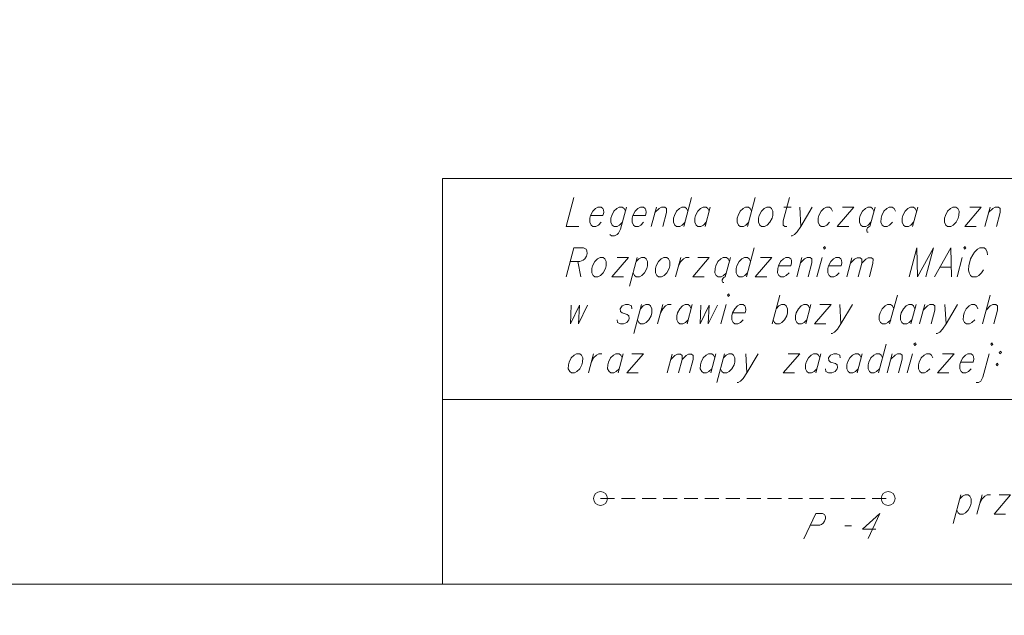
# Model space of a CAD drawing. Header units: metres. Extents: x 5554594 to 5556205, y 5636132 to 5636668.
# Tile 40 of 168: x 5555354 to 5555389, y 5636190 to 5636212. Entities that reach past the tile are written whole.
import ezdxf

# ---------------------------------------------------------------- set-up
doc = ezdxf.new("R2010")
doc.units = ezdxf.units.M
doc.header["$MEASUREMENT"] = 0
doc.header["$XCLIPFRAME"] = 0
doc.linetypes.add('L_0_04', pattern=[1.5, 1, -0.5])
for name, color, linetype, lineweight in [('#przekroje', 7, 'L_0_04', 18), ('#RAMKA', 7, 'Continuous', 18), ('#RASTER', 7, 'Continuous', 18)]:
    doc.layers.add(name, color=color, linetype=linetype, lineweight=lineweight)
picture_1 = doc.add_image_def('image1.tif', size_in_pixel=(18897, 11811))

# ---------------------------------------------------------------- blocks, each defined once
blk = doc.blocks.new('*U1358')
at = {"layer": '#RAMKA', "color": 7, "linetype": 'ByBlock', "lineweight": 18, "flags": 128}
for points in [[(5555375.878, 5636204.922), (5555375.667, 5636204.132), (5555375.59, 5636203.986), (5555375.54, 5636203.937), (5555375.452, 5636203.888), (5555375.34, 5636203.888), (5555375.278, 5636203.937)], [(5555375.839, 5636204.775), (5555375.79, 5636204.873), (5555375.729, 5636204.922), (5555375.617, 5636204.922), (5555375.529, 5636204.873), (5555375.428, 5636204.775), (5555375.35, 5636204.621), (5555375.323, 5636204.523), (5555375.322, 5636204.377), (5555375.37, 5636204.279), (5555375.432, 5636204.23), (5555375.543, 5636204.23), (5555375.631, 5636204.279), (5555375.732, 5636204.377)]]:
    blk.add_lwpolyline(points, dxfattribs=at)
blk = doc.blocks.new('*U1359')
at = {"layer": '#RAMKA', "color": 7, "linetype": 'ByBlock', "lineweight": 18}
blk.add_line((5555376.953, 5636204.922), (5555376.768, 5636204.23), dxfattribs=at)
at = {"layer": '#RAMKA', "color": 7, "linetype": 'ByBlock', "lineweight": 18, "flags": 128}
blk.add_lwpolyline([(5555376.901, 5636204.727), (5555377.052, 5636204.873), (5555377.14, 5636204.922), (5555377.252, 5636204.922), (5555377.313, 5636204.873), (5555377.311, 5636204.727), (5555377.178, 5636204.23)], dxfattribs=at)
blk = doc.blocks.new('*U1360')
at = {"layer": '#RAMKA', "color": 7, "linetype": 'ByBlock', "lineweight": 18}
blk.add_line((5555378.217, 5636205.264), (5555377.94, 5636204.23), dxfattribs=at)
at = {"layer": '#RAMKA', "color": 7, "linetype": 'ByBlock', "lineweight": 18, "flags": 128}
blk.add_lwpolyline([(5555378.086, 5636204.775), (5555378.038, 5636204.873), (5555377.976, 5636204.922), (5555377.864, 5636204.922), (5555377.776, 5636204.873), (5555377.676, 5636204.775), (5555377.597, 5636204.621), (5555377.571, 5636204.523), (5555377.569, 5636204.377), (5555377.617, 5636204.279), (5555377.679, 5636204.23), (5555377.791, 5636204.23), (5555377.878, 5636204.279), (5555377.979, 5636204.377)], dxfattribs=at)
blk = doc.blocks.new('*U1361')
at = {"layer": '#RAMKA', "color": 7, "linetype": 'ByBlock', "lineweight": 18}
blk.add_line((5555378.887, 5636204.922), (5555378.701, 5636204.23), dxfattribs=at)
at = {"layer": '#RAMKA', "color": 7, "linetype": 'ByBlock', "lineweight": 18, "flags": 128}
blk.add_lwpolyline([(5555378.848, 5636204.775), (5555378.799, 5636204.873), (5555378.738, 5636204.922), (5555378.626, 5636204.922), (5555378.538, 5636204.873), (5555378.437, 5636204.775), (5555378.358, 5636204.621), (5555378.332, 5636204.523), (5555378.33, 5636204.377), (5555378.379, 5636204.279), (5555378.44, 5636204.23), (5555378.552, 5636204.23), (5555378.64, 5636204.279), (5555378.741, 5636204.377)], dxfattribs=at)
blk = doc.blocks.new('*U1362')
at = {"layer": '#RAMKA', "color": 7, "linetype": 'ByBlock', "lineweight": 18}
blk.add_line((5555380.501, 5636205.264), (5555380.224, 5636204.23), dxfattribs=at)
at = {"layer": '#RAMKA', "color": 7, "linetype": 'ByBlock', "lineweight": 18, "flags": 128}
blk.add_lwpolyline([(5555380.371, 5636204.775), (5555380.322, 5636204.873), (5555380.261, 5636204.922), (5555380.149, 5636204.922), (5555380.061, 5636204.873), (5555379.96, 5636204.775), (5555379.881, 5636204.621), (5555379.855, 5636204.523), (5555379.853, 5636204.377), (5555379.902, 5636204.279), (5555379.963, 5636204.23), (5555380.075, 5636204.23), (5555380.163, 5636204.279), (5555380.264, 5636204.377)], dxfattribs=at)
blk = doc.blocks.new('*U1363')
at = {"layer": '#RAMKA', "color": 7, "linetype": 'ByBlock', "lineweight": 18}
blk.add_line((5555381.522, 5636204.922), (5555381.784, 5636204.922), dxfattribs=at)
at = {"layer": '#RAMKA', "color": 7, "linetype": 'ByBlock', "lineweight": 18, "flags": 128}
blk.add_lwpolyline([(5555381.726, 5636205.264), (5555381.501, 5636204.425), (5555381.499, 5636204.279), (5555381.561, 5636204.23), (5555381.636, 5636204.23)], dxfattribs=at)
blk = doc.blocks.new('*U1364')
at = {"layer": '#RAMKA', "color": 7, "linetype": 'ByBlock', "lineweight": 18}
blk.add_line((5555382.097, 5636204.922), (5555382.136, 5636204.23), dxfattribs=at)
at = {"layer": '#RAMKA', "color": 7, "linetype": 'ByBlock', "lineweight": 18, "flags": 128}
blk.add_lwpolyline([(5555382.545, 5636204.922), (5555382.136, 5636204.23), (5555382.009, 5636204.035), (5555381.908, 5636203.937), (5555381.82, 5636203.888), (5555381.783, 5636203.888)], dxfattribs=at)
blk = doc.blocks.new('*U1365')
at = {"layer": '#RAMKA', "color": 7, "linetype": 'ByBlock', "lineweight": 18}
for p, q in [((5555384.037, 5636204.922), (5555383.441, 5636204.23)), ((5555383.627, 5636204.922), (5555384.037, 5636204.922)), ((5555383.441, 5636204.23), (5555383.852, 5636204.23))]:
    blk.add_line(p, q, dxfattribs=at)
blk = doc.blocks.new('*U1366')
at = {"layer": '#RAMKA', "color": 7, "linetype": 'ByBlock', "lineweight": 18}
for p, q in [((5555384.799, 5636204.922), (5555384.613, 5636204.23)), ((5555384.504, 5636204.124), (5555384.501, 5636204.067)), ((5555384.501, 5636204.067), (5555384.521, 5636204.027)), ((5555384.532, 5636204.181), (5555384.504, 5636204.124)), ((5555384.521, 5636204.027), (5555384.556, 5636204.018)), ((5555384.572, 5636204.214), (5555384.532, 5636204.181)), ((5555384.613, 5636204.23), (5555384.572, 5636204.214))]:
    blk.add_line(p, q, dxfattribs=at)
at = {"layer": '#RAMKA', "color": 7, "linetype": 'ByBlock', "lineweight": 18, "flags": 128}
blk.add_lwpolyline([(5555384.759, 5636204.775), (5555384.711, 5636204.873), (5555384.649, 5636204.922), (5555384.537, 5636204.922), (5555384.45, 5636204.873), (5555384.349, 5636204.775), (5555384.27, 5636204.621), (5555384.244, 5636204.523), (5555384.242, 5636204.377), (5555384.29, 5636204.279), (5555384.352, 5636204.23), (5555384.464, 5636204.23), (5555384.552, 5636204.279), (5555384.652, 5636204.377)], dxfattribs=at)
blk = doc.blocks.new('*U1367')
at = {"layer": '#RAMKA', "color": 7, "linetype": 'ByBlock', "lineweight": 18}
blk.add_line((5555386.328, 5636204.922), (5555386.142, 5636204.23), dxfattribs=at)
at = {"layer": '#RAMKA', "color": 7, "linetype": 'ByBlock', "lineweight": 18, "flags": 128}
blk.add_lwpolyline([(5555386.288, 5636204.775), (5555386.24, 5636204.873), (5555386.179, 5636204.922), (5555386.067, 5636204.922), (5555385.979, 5636204.873), (5555385.878, 5636204.775), (5555385.799, 5636204.621), (5555385.773, 5636204.523), (5555385.771, 5636204.377), (5555385.82, 5636204.279), (5555385.881, 5636204.23), (5555385.993, 5636204.23), (5555386.081, 5636204.279), (5555386.182, 5636204.377)], dxfattribs=at)
blk = doc.blocks.new('*U1368')
at = {"layer": '#RAMKA', "color": 7, "linetype": 'ByBlock', "lineweight": 18}
for p, q in [((5555388.612, 5636204.922), (5555388.017, 5636204.23)), ((5555388.202, 5636204.922), (5555388.612, 5636204.922)), ((5555388.017, 5636204.23), (5555388.427, 5636204.23))]:
    blk.add_line(p, q, dxfattribs=at)
blk = doc.blocks.new('*U1369')
at = {"layer": '#RAMKA', "color": 7, "linetype": 'ByBlock', "lineweight": 18}
blk.add_line((5555388.926, 5636204.922), (5555388.741, 5636204.23), dxfattribs=at)
at = {"layer": '#RAMKA', "color": 7, "linetype": 'ByBlock', "lineweight": 18, "flags": 128}
blk.add_lwpolyline([(5555388.874, 5636204.727), (5555389.025, 5636204.873), (5555389.113, 5636204.922), (5555389.225, 5636204.922), (5555389.286, 5636204.873), (5555389.284, 5636204.727), (5555389.151, 5636204.23)], dxfattribs=at)
blk = doc.blocks.new('*U1386')
at = {"layer": '#RAMKA', "color": 7, "linetype": 'ByBlock', "lineweight": 18}
for p, q in [((5555373.993, 5636203.455), (5555373.716, 5636202.421)), ((5555374.129, 5636202.966), (5555374.244, 5636202.421))]:
    blk.add_line(p, q, dxfattribs=at)
at = {"layer": '#RAMKA', "color": 7, "linetype": 'ByBlock', "lineweight": 18, "flags": 128}
blk.add_lwpolyline([(5555373.993, 5636203.455), (5555374.335, 5636203.455), (5555374.434, 5636203.406), (5555374.458, 5636203.357), (5555374.469, 5636203.259), (5555374.443, 5636203.162), (5555374.379, 5636203.064), (5555374.329, 5636203.015), (5555374.204, 5636202.966), (5555373.862, 5636202.966)], dxfattribs=at)
blk = doc.blocks.new('*U1387')
at = {"layer": '#RAMKA', "color": 7, "linetype": 'ByBlock', "lineweight": 18}
for p, q in [((5555375.953, 5636203.113), (5555375.357, 5636202.421)), ((5555375.542, 5636203.113), (5555375.953, 5636203.113)), ((5555375.357, 5636202.421), (5555375.767, 5636202.421))]:
    blk.add_line(p, q, dxfattribs=at)
blk = doc.blocks.new('*U1388')
at = {"layer": '#RAMKA', "color": 7, "linetype": 'ByBlock', "lineweight": 18}
blk.add_line((5555376.267, 5636203.113), (5555375.99, 5636202.079), dxfattribs=at)
at = {"layer": '#RAMKA', "color": 7, "linetype": 'ByBlock', "lineweight": 18, "flags": 128}
blk.add_lwpolyline([(5555376.227, 5636202.966), (5555376.328, 5636203.064), (5555376.416, 5636203.113), (5555376.528, 5636203.113), (5555376.589, 5636203.064), (5555376.638, 5636202.966), (5555376.634, 5636202.812), (5555376.607, 5636202.714), (5555376.531, 5636202.568), (5555376.43, 5636202.47), (5555376.342, 5636202.421), (5555376.23, 5636202.421), (5555376.169, 5636202.47), (5555376.12, 5636202.568)], dxfattribs=at)
blk = doc.blocks.new('*U1389')
at = {"layer": '#RAMKA', "color": 7, "linetype": 'ByBlock', "lineweight": 18}
blk.add_line((5555377.827, 5636203.113), (5555377.642, 5636202.421), dxfattribs=at)
at = {"layer": '#RAMKA', "color": 7, "linetype": 'ByBlock', "lineweight": 18, "flags": 128}
blk.add_lwpolyline([(5555377.746, 5636202.812), (5555377.825, 5636202.966), (5555377.926, 5636203.064), (5555378.013, 5636203.113), (5555378.125, 5636203.113)], dxfattribs=at)
blk = doc.blocks.new('*U1390')
at = {"layer": '#RAMKA', "color": 7, "linetype": 'ByBlock', "lineweight": 18}
for p, q in [((5555378.85, 5636203.113), (5555378.254, 5636202.421)), ((5555378.439, 5636203.113), (5555378.85, 5636203.113)), ((5555378.254, 5636202.421), (5555378.664, 5636202.421))]:
    blk.add_line(p, q, dxfattribs=at)
blk = doc.blocks.new('*U1391')
at = {"layer": '#RAMKA', "color": 7, "linetype": 'ByBlock', "lineweight": 18}
for p, q in [((5555379.611, 5636203.113), (5555379.426, 5636202.421)), ((5555379.317, 5636202.315), (5555379.314, 5636202.258)), ((5555379.314, 5636202.258), (5555379.334, 5636202.218)), ((5555379.344, 5636202.372), (5555379.317, 5636202.315)), ((5555379.384, 5636202.405), (5555379.344, 5636202.372)), ((5555379.426, 5636202.421), (5555379.384, 5636202.405)), ((5555379.334, 5636202.218), (5555379.369, 5636202.21))]:
    blk.add_line(p, q, dxfattribs=at)
at = {"layer": '#RAMKA', "color": 7, "linetype": 'ByBlock', "lineweight": 18, "flags": 128}
blk.add_lwpolyline([(5555379.572, 5636202.966), (5555379.523, 5636203.064), (5555379.462, 5636203.113), (5555379.35, 5636203.113), (5555379.262, 5636203.064), (5555379.161, 5636202.966), (5555379.083, 5636202.812), (5555379.057, 5636202.714), (5555379.055, 5636202.568), (5555379.103, 5636202.47), (5555379.165, 5636202.421), (5555379.277, 5636202.421), (5555379.364, 5636202.47), (5555379.465, 5636202.568)], dxfattribs=at)
blk = doc.blocks.new('*U1392')
at = {"layer": '#RAMKA', "color": 7, "linetype": 'ByBlock', "lineweight": 18}
blk.add_line((5555380.464, 5636203.455), (5555380.187, 5636202.421), dxfattribs=at)
at = {"layer": '#RAMKA', "color": 7, "linetype": 'ByBlock', "lineweight": 18, "flags": 128}
blk.add_lwpolyline([(5555380.333, 5636202.966), (5555380.285, 5636203.064), (5555380.223, 5636203.113), (5555380.111, 5636203.113), (5555380.024, 5636203.064), (5555379.923, 5636202.966), (5555379.844, 5636202.812), (5555379.818, 5636202.714), (5555379.816, 5636202.568), (5555379.865, 5636202.47), (5555379.926, 5636202.421), (5555380.038, 5636202.421), (5555380.126, 5636202.47), (5555380.227, 5636202.568)], dxfattribs=at)
blk = doc.blocks.new('*U1393')
at = {"layer": '#RAMKA', "color": 7, "linetype": 'ByBlock', "lineweight": 18}
for p, q in [((5555381.097, 5636203.113), (5555380.501, 5636202.421)), ((5555380.686, 5636203.113), (5555381.097, 5636203.113)), ((5555380.501, 5636202.421), (5555380.911, 5636202.421))]:
    blk.add_line(p, q, dxfattribs=at)
blk = doc.blocks.new('*U1394')
at = {"layer": '#RAMKA', "color": 7, "linetype": 'ByBlock', "lineweight": 18}
blk.add_line((5555382.172, 5636203.113), (5555381.987, 5636202.421), dxfattribs=at)
at = {"layer": '#RAMKA', "color": 7, "linetype": 'ByBlock', "lineweight": 18, "flags": 128}
blk.add_lwpolyline([(5555382.12, 5636202.918), (5555382.271, 5636203.064), (5555382.359, 5636203.113), (5555382.471, 5636203.113), (5555382.532, 5636203.064), (5555382.53, 5636202.918), (5555382.397, 5636202.421)], dxfattribs=at)
blk = doc.blocks.new('*U1395')
at = {"layer": '#RAMKA', "color": 7, "linetype": 'ByBlock', "lineweight": 18}
blk.add_line((5555382.896, 5636203.113), (5555382.711, 5636202.421), dxfattribs=at)
at = {"layer": '#RAMKA', "color": 7, "linetype": 'ByBlock', "lineweight": 18, "flags": 128}
blk.add_lwpolyline([(5555382.951, 5636203.455), (5555382.975, 5636203.406), (5555383.025, 5636203.455), (5555383.001, 5636203.503), (5555382.951, 5636203.455)], dxfattribs=at)
blk = doc.blocks.new('*U1396')
at = {"layer": '#RAMKA', "color": 7, "linetype": 'ByBlock', "lineweight": 18}
blk.add_line((5555383.967, 5636203.097), (5555383.786, 5636202.421), dxfattribs=at)
at = {"layer": '#RAMKA', "color": 7, "linetype": 'ByBlock', "lineweight": 18, "flags": 128}
for points in [[(5555383.916, 5636202.906), (5555384.064, 5636203.049), (5555384.156, 5636203.097), (5555384.265, 5636203.097), (5555384.325, 5636203.049), (5555384.323, 5636202.906), (5555384.193, 5636202.421)], [(5555384.323, 5636202.906), (5555384.471, 5636203.049), (5555384.557, 5636203.097), (5555384.666, 5636203.097), (5555384.726, 5636203.049), (5555384.724, 5636202.906), (5555384.594, 5636202.421)]]:
    blk.add_lwpolyline(points, dxfattribs=at)
blk = doc.blocks.new('*U1397')
at = {"layer": '#RAMKA', "color": 7, "linetype": 'ByBlock', "lineweight": 18}
blk.add_line((5555387.126, 5636202.763), (5555387.536, 5636202.763), dxfattribs=at)
at = {"layer": '#RAMKA', "color": 7, "linetype": 'ByBlock', "lineweight": 18, "flags": 128}
blk.add_lwpolyline([(5555387.544, 5636202.421), (5555387.516, 5636203.455), (5555386.935, 5636202.421)], dxfattribs=at)
blk = doc.blocks.new('*U1398')
at = {"layer": '#RAMKA', "color": 7, "linetype": 'ByBlock', "lineweight": 18}
blk.add_line((5555387.925, 5636203.113), (5555387.74, 5636202.421), dxfattribs=at)
at = {"layer": '#RAMKA', "color": 7, "linetype": 'ByBlock', "lineweight": 18, "flags": 128}
blk.add_lwpolyline([(5555387.979, 5636203.455), (5555388.004, 5636203.406), (5555388.054, 5636203.455), (5555388.03, 5636203.503), (5555387.979, 5636203.455)], dxfattribs=at)
blk = doc.blocks.new('*U1411')
at = {"layer": '#RAMKA', "color": 7, "linetype": 'ByBlock', "lineweight": 18}
blk.add_line((5555376.419, 5636201.422), (5555376.143, 5636200.389), dxfattribs=at)
at = {"layer": '#RAMKA', "color": 7, "linetype": 'ByBlock', "lineweight": 18, "flags": 128}
blk.add_lwpolyline([(5555376.38, 5636201.276), (5555376.481, 5636201.373), (5555376.569, 5636201.422), (5555376.681, 5636201.422), (5555376.742, 5636201.373), (5555376.791, 5636201.276), (5555376.786, 5636201.121), (5555376.76, 5636201.023), (5555376.684, 5636200.877), (5555376.583, 5636200.779), (5555376.495, 5636200.73), (5555376.383, 5636200.73), (5555376.322, 5636200.779), (5555376.273, 5636200.877)], dxfattribs=at)
blk = doc.blocks.new('*U1412')
at = {"layer": '#RAMKA', "color": 7, "linetype": 'ByBlock', "lineweight": 18}
blk.add_line((5555377.181, 5636201.422), (5555376.996, 5636200.73), dxfattribs=at)
at = {"layer": '#RAMKA', "color": 7, "linetype": 'ByBlock', "lineweight": 18, "flags": 128}
blk.add_lwpolyline([(5555377.1, 5636201.121), (5555377.179, 5636201.276), (5555377.28, 5636201.373), (5555377.368, 5636201.422), (5555377.479, 5636201.422)], dxfattribs=at)
blk = doc.blocks.new('*U1413')
at = {"layer": '#RAMKA', "color": 7, "linetype": 'ByBlock', "lineweight": 18}
blk.add_line((5555378.241, 5636201.422), (5555378.056, 5636200.73), dxfattribs=at)
at = {"layer": '#RAMKA', "color": 7, "linetype": 'ByBlock', "lineweight": 18, "flags": 128}
blk.add_lwpolyline([(5555378.202, 5636201.276), (5555378.153, 5636201.373), (5555378.092, 5636201.422), (5555377.98, 5636201.422), (5555377.892, 5636201.373), (5555377.791, 5636201.276), (5555377.713, 5636201.121), (5555377.686, 5636201.023), (5555377.684, 5636200.877), (5555377.733, 5636200.779), (5555377.794, 5636200.73), (5555377.906, 5636200.73), (5555377.994, 5636200.779), (5555378.095, 5636200.877)], dxfattribs=at)
blk = doc.blocks.new('*U1414')
at = {"layer": '#RAMKA', "color": 7, "linetype": 'ByBlock', "lineweight": 18}
blk.add_line((5555379.452, 5636201.422), (5555379.266, 5636200.73), dxfattribs=at)
at = {"layer": '#RAMKA', "color": 7, "linetype": 'ByBlock', "lineweight": 18, "flags": 128}
blk.add_lwpolyline([(5555379.506, 5636201.764), (5555379.53, 5636201.715), (5555379.581, 5636201.764), (5555379.556, 5636201.813), (5555379.506, 5636201.764)], dxfattribs=at)
blk = doc.blocks.new('*U1415')
at = {"layer": '#RAMKA', "color": 7, "linetype": 'ByBlock', "lineweight": 18}
blk.add_line((5555381.38, 5636201.764), (5555381.103, 5636200.73), dxfattribs=at)
at = {"layer": '#RAMKA', "color": 7, "linetype": 'ByBlock', "lineweight": 18, "flags": 128}
blk.add_lwpolyline([(5555381.249, 5636201.276), (5555381.35, 5636201.373), (5555381.438, 5636201.422), (5555381.55, 5636201.422), (5555381.611, 5636201.373), (5555381.66, 5636201.276), (5555381.656, 5636201.121), (5555381.63, 5636201.023), (5555381.553, 5636200.877), (5555381.452, 5636200.779), (5555381.364, 5636200.73), (5555381.253, 5636200.73), (5555381.191, 5636200.779), (5555381.143, 5636200.877)], dxfattribs=at)
blk = doc.blocks.new('*U1416')
at = {"layer": '#RAMKA', "color": 7, "linetype": 'ByBlock', "lineweight": 18}
blk.add_line((5555382.498, 5636201.422), (5555382.313, 5636200.73), dxfattribs=at)
at = {"layer": '#RAMKA', "color": 7, "linetype": 'ByBlock', "lineweight": 18, "flags": 128}
blk.add_lwpolyline([(5555382.459, 5636201.276), (5555382.41, 5636201.373), (5555382.349, 5636201.422), (5555382.237, 5636201.422), (5555382.149, 5636201.373), (5555382.048, 5636201.276), (5555381.969, 5636201.121), (5555381.943, 5636201.023), (5555381.941, 5636200.877), (5555381.99, 5636200.779), (5555382.051, 5636200.73), (5555382.163, 5636200.73), (5555382.251, 5636200.779), (5555382.352, 5636200.877)], dxfattribs=at)
blk = doc.blocks.new('*U1417')
at = {"layer": '#RAMKA', "color": 7, "linetype": 'ByBlock', "lineweight": 18}
for p, q in [((5555383.222, 5636201.422), (5555382.626, 5636200.73)), ((5555382.812, 5636201.422), (5555383.222, 5636201.422)), ((5555382.626, 5636200.73), (5555383.037, 5636200.73))]:
    blk.add_line(p, q, dxfattribs=at)
blk = doc.blocks.new('*U1418')
at = {"layer": '#RAMKA', "color": 7, "linetype": 'ByBlock', "lineweight": 18}
blk.add_line((5555383.536, 5636201.422), (5555383.574, 5636200.73), dxfattribs=at)
at = {"layer": '#RAMKA', "color": 7, "linetype": 'ByBlock', "lineweight": 18, "flags": 128}
blk.add_lwpolyline([(5555383.984, 5636201.422), (5555383.574, 5636200.73), (5555383.447, 5636200.535), (5555383.347, 5636200.437), (5555383.259, 5636200.389), (5555383.222, 5636200.389)], dxfattribs=at)
blk = doc.blocks.new('*U1419')
at = {"layer": '#RAMKA', "color": 7, "linetype": 'ByBlock', "lineweight": 18}
blk.add_line((5555385.598, 5636201.764), (5555385.321, 5636200.73), dxfattribs=at)
at = {"layer": '#RAMKA', "color": 7, "linetype": 'ByBlock', "lineweight": 18, "flags": 128}
blk.add_lwpolyline([(5555385.467, 5636201.276), (5555385.419, 5636201.373), (5555385.357, 5636201.422), (5555385.245, 5636201.422), (5555385.158, 5636201.373), (5555385.057, 5636201.276), (5555384.978, 5636201.121), (5555384.952, 5636201.023), (5555384.95, 5636200.877), (5555384.999, 5636200.779), (5555385.06, 5636200.73), (5555385.172, 5636200.73), (5555385.26, 5636200.779), (5555385.361, 5636200.877)], dxfattribs=at)
blk = doc.blocks.new('*U1420')
at = {"layer": '#RAMKA', "color": 7, "linetype": 'ByBlock', "lineweight": 18}
blk.add_line((5555386.268, 5636201.422), (5555386.083, 5636200.73), dxfattribs=at)
at = {"layer": '#RAMKA', "color": 7, "linetype": 'ByBlock', "lineweight": 18, "flags": 128}
blk.add_lwpolyline([(5555386.229, 5636201.276), (5555386.18, 5636201.373), (5555386.119, 5636201.422), (5555386.007, 5636201.422), (5555385.919, 5636201.373), (5555385.819, 5636201.276), (5555385.74, 5636201.121), (5555385.714, 5636201.023), (5555385.712, 5636200.877), (5555385.76, 5636200.779), (5555385.822, 5636200.73), (5555385.934, 5636200.73), (5555386.021, 5636200.779), (5555386.122, 5636200.877)], dxfattribs=at)
blk = doc.blocks.new('*U1421')
at = {"layer": '#RAMKA', "color": 7, "linetype": 'ByBlock', "lineweight": 18}
blk.add_line((5555386.582, 5636201.422), (5555386.397, 5636200.73), dxfattribs=at)
at = {"layer": '#RAMKA', "color": 7, "linetype": 'ByBlock', "lineweight": 18, "flags": 128}
blk.add_lwpolyline([(5555386.53, 5636201.227), (5555386.681, 5636201.373), (5555386.769, 5636201.422), (5555386.88, 5636201.422), (5555386.942, 5636201.373), (5555386.94, 5636201.227), (5555386.807, 5636200.73)], dxfattribs=at)
blk = doc.blocks.new('*U1422')
at = {"layer": '#RAMKA', "color": 7, "linetype": 'ByBlock', "lineweight": 18}
blk.add_line((5555387.306, 5636201.422), (5555387.345, 5636200.73), dxfattribs=at)
at = {"layer": '#RAMKA', "color": 7, "linetype": 'ByBlock', "lineweight": 18, "flags": 128}
blk.add_lwpolyline([(5555387.754, 5636201.422), (5555387.345, 5636200.73), (5555387.218, 5636200.535), (5555387.117, 5636200.437), (5555387.029, 5636200.389), (5555386.992, 5636200.389)], dxfattribs=at)
blk = doc.blocks.new('*U1423')
at = {"layer": '#RAMKA', "color": 7, "linetype": 'ByBlock', "lineweight": 18}
blk.add_line((5555388.927, 5636201.764), (5555388.65, 5636200.73), dxfattribs=at)
at = {"layer": '#RAMKA', "color": 7, "linetype": 'ByBlock', "lineweight": 18, "flags": 128}
blk.add_lwpolyline([(5555388.783, 5636201.227), (5555388.934, 5636201.373), (5555389.022, 5636201.422), (5555389.134, 5636201.422), (5555389.195, 5636201.373), (5555389.193, 5636201.227), (5555389.06, 5636200.73)], dxfattribs=at)
blk = doc.blocks.new('*U1440')
at = {"layer": '#RAMKA', "color": 7, "linetype": 'ByBlock', "lineweight": 18}
blk.add_line((5555374.7, 5636199.658), (5555374.515, 5636198.967), dxfattribs=at)
at = {"layer": '#RAMKA', "color": 7, "linetype": 'ByBlock', "lineweight": 18, "flags": 128}
blk.add_lwpolyline([(5555374.619, 5636199.357), (5555374.698, 5636199.512), (5555374.799, 5636199.61), (5555374.886, 5636199.658), (5555374.998, 5636199.658)], dxfattribs=at)
blk = doc.blocks.new('*U1441')
at = {"layer": '#RAMKA', "color": 7, "linetype": 'ByBlock', "lineweight": 18}
blk.add_line((5555375.76, 5636199.658), (5555375.575, 5636198.967), dxfattribs=at)
at = {"layer": '#RAMKA', "color": 7, "linetype": 'ByBlock', "lineweight": 18, "flags": 128}
blk.add_lwpolyline([(5555375.721, 5636199.512), (5555375.672, 5636199.61), (5555375.611, 5636199.658), (5555375.499, 5636199.658), (5555375.411, 5636199.61), (5555375.31, 5636199.512), (5555375.232, 5636199.357), (5555375.205, 5636199.26), (5555375.203, 5636199.113), (5555375.252, 5636199.015), (5555375.313, 5636198.967), (5555375.425, 5636198.967), (5555375.513, 5636199.015), (5555375.614, 5636199.113)], dxfattribs=at)
blk = doc.blocks.new('*U1442')
at = {"layer": '#RAMKA', "color": 7, "linetype": 'ByBlock', "lineweight": 18}
for p, q in [((5555376.484, 5636199.658), (5555375.888, 5636198.967)), ((5555376.074, 5636199.658), (5555376.484, 5636199.658)), ((5555375.888, 5636198.967), (5555376.299, 5636198.967))]:
    blk.add_line(p, q, dxfattribs=at)
blk = doc.blocks.new('*U1443')
at = {"layer": '#RAMKA', "color": 7, "linetype": 'ByBlock', "lineweight": 18}
blk.add_line((5555377.518, 5636199.642), (5555377.337, 5636198.967), dxfattribs=at)
at = {"layer": '#RAMKA', "color": 7, "linetype": 'ByBlock', "lineweight": 18, "flags": 128}
for points in [[(5555377.467, 5636199.452), (5555377.614, 5636199.595), (5555377.706, 5636199.642), (5555377.816, 5636199.642), (5555377.876, 5636199.595), (5555377.874, 5636199.452), (5555377.744, 5636198.967)], [(5555377.874, 5636199.452), (5555378.021, 5636199.595), (5555378.107, 5636199.642), (5555378.217, 5636199.642), (5555378.277, 5636199.595), (5555378.275, 5636199.452), (5555378.145, 5636198.967)]]:
    blk.add_lwpolyline(points, dxfattribs=at)
blk = doc.blocks.new('*U1444')
at = {"layer": '#RAMKA', "color": 7, "linetype": 'ByBlock', "lineweight": 18}
blk.add_line((5555379.086, 5636199.658), (5555378.9, 5636198.967), dxfattribs=at)
at = {"layer": '#RAMKA', "color": 7, "linetype": 'ByBlock', "lineweight": 18, "flags": 128}
blk.add_lwpolyline([(5555379.046, 5636199.512), (5555378.998, 5636199.61), (5555378.936, 5636199.658), (5555378.824, 5636199.658), (5555378.737, 5636199.61), (5555378.636, 5636199.512), (5555378.557, 5636199.357), (5555378.531, 5636199.26), (5555378.529, 5636199.113), (5555378.578, 5636199.015), (5555378.639, 5636198.967), (5555378.751, 5636198.967), (5555378.839, 5636199.015), (5555378.939, 5636199.113)], dxfattribs=at)
blk = doc.blocks.new('*U1445')
at = {"layer": '#RAMKA', "color": 7, "linetype": 'ByBlock', "lineweight": 18}
blk.add_line((5555379.399, 5636199.658), (5555379.122, 5636198.625), dxfattribs=at)
at = {"layer": '#RAMKA', "color": 7, "linetype": 'ByBlock', "lineweight": 18, "flags": 128}
blk.add_lwpolyline([(5555379.36, 5636199.512), (5555379.461, 5636199.61), (5555379.549, 5636199.658), (5555379.661, 5636199.658), (5555379.722, 5636199.61), (5555379.771, 5636199.512), (5555379.766, 5636199.357), (5555379.74, 5636199.26), (5555379.664, 5636199.113), (5555379.563, 5636199.015), (5555379.475, 5636198.967), (5555379.363, 5636198.967), (5555379.302, 5636199.015), (5555379.253, 5636199.113)], dxfattribs=at)
blk = doc.blocks.new('*U1446')
at = {"layer": '#RAMKA', "color": 7, "linetype": 'ByBlock', "lineweight": 18}
blk.add_line((5555380.161, 5636199.658), (5555380.199, 5636198.967), dxfattribs=at)
at = {"layer": '#RAMKA', "color": 7, "linetype": 'ByBlock', "lineweight": 18, "flags": 128}
blk.add_lwpolyline([(5555380.609, 5636199.658), (5555380.199, 5636198.967), (5555380.072, 5636198.771), (5555379.972, 5636198.674), (5555379.884, 5636198.625), (5555379.847, 5636198.625)], dxfattribs=at)
blk = doc.blocks.new('*U1447')
at = {"layer": '#RAMKA', "color": 7, "linetype": 'ByBlock', "lineweight": 18}
for p, q in [((5555382.094, 5636199.658), (5555381.499, 5636198.967)), ((5555381.684, 5636199.658), (5555382.094, 5636199.658)), ((5555381.499, 5636198.967), (5555381.909, 5636198.967))]:
    blk.add_line(p, q, dxfattribs=at)
blk = doc.blocks.new('*U1448')
at = {"layer": '#RAMKA', "color": 7, "linetype": 'ByBlock', "lineweight": 18}
blk.add_line((5555382.856, 5636199.658), (5555382.67, 5636198.967), dxfattribs=at)
at = {"layer": '#RAMKA', "color": 7, "linetype": 'ByBlock', "lineweight": 18, "flags": 128}
blk.add_lwpolyline([(5555382.817, 5636199.512), (5555382.768, 5636199.61), (5555382.707, 5636199.658), (5555382.595, 5636199.658), (5555382.507, 5636199.61), (5555382.406, 5636199.512), (5555382.327, 5636199.357), (5555382.301, 5636199.26), (5555382.299, 5636199.113), (5555382.348, 5636199.015), (5555382.409, 5636198.967), (5555382.521, 5636198.967), (5555382.609, 5636199.015), (5555382.71, 5636199.113)], dxfattribs=at)
blk = doc.blocks.new('*U1449')
at = {"layer": '#RAMKA', "color": 7, "linetype": 'ByBlock', "lineweight": 18}
blk.add_line((5555384.342, 5636199.658), (5555384.156, 5636198.967), dxfattribs=at)
at = {"layer": '#RAMKA', "color": 7, "linetype": 'ByBlock', "lineweight": 18, "flags": 128}
blk.add_lwpolyline([(5555384.302, 5636199.512), (5555384.254, 5636199.61), (5555384.192, 5636199.658), (5555384.08, 5636199.658), (5555383.993, 5636199.61), (5555383.892, 5636199.512), (5555383.813, 5636199.357), (5555383.787, 5636199.26), (5555383.785, 5636199.113), (5555383.834, 5636199.015), (5555383.895, 5636198.967), (5555384.007, 5636198.967), (5555384.095, 5636199.015), (5555384.195, 5636199.113)], dxfattribs=at)
blk = doc.blocks.new('*U1450')
at = {"layer": '#RAMKA', "color": 7, "linetype": 'ByBlock', "lineweight": 18}
blk.add_line((5555385.195, 5636200), (5555384.918, 5636198.967), dxfattribs=at)
at = {"layer": '#RAMKA', "color": 7, "linetype": 'ByBlock', "lineweight": 18, "flags": 128}
blk.add_lwpolyline([(5555385.064, 5636199.512), (5555385.015, 5636199.61), (5555384.954, 5636199.658), (5555384.842, 5636199.658), (5555384.754, 5636199.61), (5555384.653, 5636199.512), (5555384.575, 5636199.357), (5555384.549, 5636199.26), (5555384.547, 5636199.113), (5555384.595, 5636199.015), (5555384.657, 5636198.967), (5555384.768, 5636198.967), (5555384.856, 5636199.015), (5555384.957, 5636199.113)], dxfattribs=at)
blk = doc.blocks.new('*U1451')
at = {"layer": '#RAMKA', "color": 7, "linetype": 'ByBlock', "lineweight": 18}
blk.add_line((5555385.417, 5636199.658), (5555385.232, 5636198.967), dxfattribs=at)
at = {"layer": '#RAMKA', "color": 7, "linetype": 'ByBlock', "lineweight": 18, "flags": 128}
blk.add_lwpolyline([(5555385.365, 5636199.463), (5555385.516, 5636199.61), (5555385.603, 5636199.658), (5555385.715, 5636199.658), (5555385.777, 5636199.61), (5555385.775, 5636199.463), (5555385.642, 5636198.967)], dxfattribs=at)
blk = doc.blocks.new('*U1452')
at = {"layer": '#RAMKA', "color": 7, "linetype": 'ByBlock', "lineweight": 18}
blk.add_line((5555386.141, 5636199.658), (5555385.956, 5636198.967), dxfattribs=at)
at = {"layer": '#RAMKA', "color": 7, "linetype": 'ByBlock', "lineweight": 18, "flags": 128}
blk.add_lwpolyline([(5555386.195, 5636200), (5555386.22, 5636199.951), (5555386.27, 5636200), (5555386.246, 5636200.049), (5555386.195, 5636200)], dxfattribs=at)
blk = doc.blocks.new('*U1453')
at = {"layer": '#RAMKA', "color": 7, "linetype": 'ByBlock', "lineweight": 18}
for p, q in [((5555387.633, 5636199.658), (5555387.037, 5636198.967)), ((5555387.223, 5636199.658), (5555387.633, 5636199.658)), ((5555387.037, 5636198.967), (5555387.448, 5636198.967))]:
    blk.add_line(p, q, dxfattribs=at)
blk = doc.blocks.new('*U1454')
at = {"layer": '#RAMKA', "color": 7, "linetype": 'ByBlock', "lineweight": 18, "flags": 128}
for points in [[(5555388.949, 5636200), (5555388.973, 5636199.951), (5555389.024, 5636200), (5555389, 5636200.049), (5555388.949, 5636200)], [(5555388.895, 5636199.658), (5555388.67, 5636198.82), (5555388.594, 5636198.674), (5555388.506, 5636198.625), (5555388.431, 5636198.625)]]:
    blk.add_lwpolyline(points, dxfattribs=at)
blk = doc.blocks.new('*U1455')
at = {"layer": '#RAMKA', "color": 7, "linetype": 'ByBlock', "lineweight": 18, "flags": 128}
for points in [[(5555389.307, 5636199.748), (5555389.257, 5636199.699), (5555389.281, 5636199.65), (5555389.331, 5636199.699), (5555389.307, 5636199.748)], [(5555389.194, 5636199.325), (5555389.143, 5636199.276), (5555389.168, 5636199.227), (5555389.218, 5636199.276), (5555389.194, 5636199.325)]]:
    blk.add_lwpolyline(points, dxfattribs=at)
blk = doc.blocks.new('*U1456')
at = {"layer": '#RAMKA', "color": 7, "linetype": 'ByBlock', "lineweight": 18}
blk.add_line((5555387.879, 5636194.593), (5555387.603, 5636193.56), dxfattribs=at)
at = {"layer": '#RAMKA', "color": 7, "linetype": 'ByBlock', "lineweight": 18, "flags": 128}
blk.add_lwpolyline([(5555387.84, 5636194.447), (5555387.941, 5636194.544), (5555388.029, 5636194.593), (5555388.141, 5636194.593), (5555388.202, 5636194.544), (5555388.251, 5636194.447), (5555388.246, 5636194.292), (5555388.22, 5636194.194), (5555388.144, 5636194.048), (5555388.043, 5636193.95), (5555387.955, 5636193.902), (5555387.843, 5636193.902), (5555387.782, 5636193.95), (5555387.733, 5636194.048)], dxfattribs=at)
blk = doc.blocks.new('*U1457')
at = {"layer": '#RAMKA', "color": 7, "linetype": 'ByBlock', "lineweight": 18}
blk.add_line((5555388.641, 5636194.593), (5555388.456, 5636193.902), dxfattribs=at)
at = {"layer": '#RAMKA', "color": 7, "linetype": 'ByBlock', "lineweight": 18, "flags": 128}
blk.add_lwpolyline([(5555388.56, 5636194.292), (5555388.639, 5636194.447), (5555388.74, 5636194.544), (5555388.827, 5636194.593), (5555388.939, 5636194.593)], dxfattribs=at)
blk = doc.blocks.new('*U1458')
at = {"layer": '#RAMKA', "color": 7, "linetype": 'ByBlock', "lineweight": 18}
for p, q in [((5555389.664, 5636194.593), (5555389.068, 5636193.902)), ((5555389.253, 5636194.593), (5555389.664, 5636194.593)), ((5555389.068, 5636193.902), (5555389.478, 5636193.902))]:
    blk.add_line(p, q, dxfattribs=at)

msp = doc.modelspace()

# ---------------------------------------------------------------- linework, layer by layer
at = {"layer": '#przekroje', "color": 7, "linetype": 'Continuous', "lineweight": 18}
msp.add_line((5555383.716, 5636193.476), (5555383.953, 5636193.477), dxfattribs=at)
at = {"layer": '#przekroje', "color": 7, "lineweight": 18, "ltscale": 0.5, "flags": 128}
msp.add_lwpolyline([(5555374.945, 5636194.459), (5555385.27, 5636194.459)], dxfattribs=at)
at = {"layer": '#przekroje', "color": 7, "linetype": 'Continuous', "lineweight": 18, "flags": 128}
for points in [[(5555382.247, 5636193.016), (5555382.673, 5636193.918), (5555382.91, 5636193.919), (5555382.942, 5636193.912), (5555382.956, 5636193.905), (5555382.984, 5636193.884), (5555383, 5636193.863), (5555383.01, 5636193.834), (5555383.017, 5636193.799), (5555383.015, 5636193.749), (5555383.009, 5636193.707), (5555382.994, 5636193.671), (5555382.981, 5636193.643), (5555382.963, 5636193.614), (5555382.946, 5636193.593), (5555382.922, 5636193.565), (5555382.894, 5636193.543), (5555382.874, 5636193.529), (5555382.843, 5636193.515), (5555382.813, 5636193.508), (5555382.481, 5636193.506)], [(5555384.823, 5636193.36), (5555384.347, 5636193.358), (5555384.972, 5636193.928), (5555384.547, 5636193.026)]]:
    msp.add_lwpolyline(points, dxfattribs=at)
at = {"layer": '#przekroje', "color": 7, "linetype": 'Continuous', "lineweight": 18}
for centre in [(5555374.945, 5636194.459), (5555385.27, 5636194.459)]:
    msp.add_circle(centre, 0.25, dxfattribs=at)
at = {"layer": '#RAMKA', "color": 7, "linetype": 'Continuous', "lineweight": 18, "flags": 128}
for points in [[(5555369.274, 5636205.953), (5555411.815, 5636205.953), (5555411.815, 5636198.015), (5555369.274, 5636198.015), (5555369.274, 5636205.953)], [(5555369.274, 5636191.382), (5555369.274, 5636205.953), (5555411.815, 5636205.953), (5555411.815, 5636191.382), (5555369.274, 5636191.382)], [(5555268.815, 5636169.686), (5555411.815, 5636169.686), (5555411.815, 5636191.382), (5555268.815, 5636191.382), (5555268.815, 5636169.686)]]:
    msp.add_lwpolyline(points, close=True, dxfattribs=at)
for points in [[(5555373.993, 5636205.264), (5555373.716, 5636204.23), (5555374.17, 5636204.23)], [(5555374.588, 5636204.621), (5555375.036, 5636204.621), (5555375.064, 5636204.727), (5555375.053, 5636204.824), (5555375.029, 5636204.873), (5555374.967, 5636204.922), (5555374.855, 5636204.922), (5555374.768, 5636204.873), (5555374.667, 5636204.775), (5555374.588, 5636204.621), (5555374.562, 5636204.523), (5555374.56, 5636204.377), (5555374.608, 5636204.279), (5555374.67, 5636204.23), (5555374.782, 5636204.23), (5555374.87, 5636204.279), (5555374.97, 5636204.377)], [(5555376.111, 5636204.621), (5555376.559, 5636204.621), (5555376.587, 5636204.727), (5555376.576, 5636204.824), (5555376.552, 5636204.873), (5555376.49, 5636204.922), (5555376.378, 5636204.922), (5555376.291, 5636204.873), (5555376.19, 5636204.775), (5555376.111, 5636204.621), (5555376.085, 5636204.523), (5555376.083, 5636204.377), (5555376.131, 5636204.279), (5555376.193, 5636204.23), (5555376.305, 5636204.23), (5555376.393, 5636204.279), (5555376.493, 5636204.377)], [(5555380.91, 5636204.922), (5555380.822, 5636204.873), (5555380.722, 5636204.775), (5555380.643, 5636204.621), (5555380.617, 5636204.523), (5555380.615, 5636204.377), (5555380.663, 5636204.279), (5555380.725, 5636204.23), (5555380.837, 5636204.23), (5555380.924, 5636204.279), (5555381.025, 5636204.377), (5555381.102, 5636204.523), (5555381.128, 5636204.621), (5555381.132, 5636204.775), (5555381.084, 5636204.873), (5555381.022, 5636204.922), (5555380.91, 5636204.922)], [(5555383.274, 5636204.775), (5555383.225, 5636204.873), (5555383.164, 5636204.922), (5555383.052, 5636204.922), (5555382.964, 5636204.873), (5555382.863, 5636204.775), (5555382.785, 5636204.621), (5555382.758, 5636204.523), (5555382.756, 5636204.377), (5555382.805, 5636204.279), (5555382.866, 5636204.23), (5555382.978, 5636204.23), (5555383.066, 5636204.279), (5555383.167, 5636204.377)], [(5555385.527, 5636204.775), (5555385.479, 5636204.873), (5555385.417, 5636204.922), (5555385.305, 5636204.922), (5555385.217, 5636204.873), (5555385.117, 5636204.775), (5555385.038, 5636204.621), (5555385.012, 5636204.523), (5555385.01, 5636204.377), (5555385.058, 5636204.279), (5555385.12, 5636204.23), (5555385.232, 5636204.23), (5555385.319, 5636204.279), (5555385.42, 5636204.377)], [(5555387.59, 5636204.922), (5555387.502, 5636204.873), (5555387.401, 5636204.775), (5555387.322, 5636204.621), (5555387.296, 5636204.523), (5555387.294, 5636204.377), (5555387.343, 5636204.279), (5555387.404, 5636204.23), (5555387.516, 5636204.23), (5555387.604, 5636204.279), (5555387.705, 5636204.377), (5555387.781, 5636204.523), (5555387.807, 5636204.621), (5555387.812, 5636204.775), (5555387.763, 5636204.873), (5555387.702, 5636204.922), (5555387.59, 5636204.922)], [(5555386.018, 5636202.421), (5555386.295, 5636203.455), (5555386.322, 5636202.421), (5555386.898, 5636203.455), (5555386.621, 5636202.421)], [(5555388.831, 5636203.21), (5555388.82, 5636203.308), (5555388.771, 5636203.406), (5555388.71, 5636203.455), (5555388.561, 5636203.455), (5555388.473, 5636203.406), (5555388.372, 5636203.308), (5555388.302, 5636203.21), (5555388.226, 5636203.064), (5555388.158, 5636202.812), (5555388.156, 5636202.665), (5555388.174, 5636202.568), (5555388.222, 5636202.47), (5555388.284, 5636202.421), (5555388.433, 5636202.421), (5555388.521, 5636202.47), (5555388.621, 5636202.568), (5555388.685, 5636202.665)], [(5555374.93, 5636203.113), (5555374.842, 5636203.064), (5555374.742, 5636202.966), (5555374.663, 5636202.812), (5555374.637, 5636202.714), (5555374.635, 5636202.568), (5555374.683, 5636202.47), (5555374.745, 5636202.421), (5555374.857, 5636202.421), (5555374.944, 5636202.47), (5555375.045, 5636202.568), (5555375.122, 5636202.714), (5555375.148, 5636202.812), (5555375.152, 5636202.966), (5555375.104, 5636203.064), (5555375.042, 5636203.113), (5555374.93, 5636203.113)], [(5555377.215, 5636203.113), (5555377.127, 5636203.064), (5555377.026, 5636202.966), (5555376.947, 5636202.812), (5555376.921, 5636202.714), (5555376.919, 5636202.568), (5555376.968, 5636202.47), (5555377.029, 5636202.421), (5555377.141, 5636202.421), (5555377.229, 5636202.47), (5555377.33, 5636202.568), (5555377.406, 5636202.714), (5555377.432, 5636202.812), (5555377.437, 5636202.966), (5555377.388, 5636203.064), (5555377.327, 5636203.113), (5555377.215, 5636203.113)], [(5555381.33, 5636202.812), (5555381.778, 5636202.812), (5555381.806, 5636202.918), (5555381.795, 5636203.015), (5555381.771, 5636203.064), (5555381.709, 5636203.113), (5555381.597, 5636203.113), (5555381.509, 5636203.064), (5555381.409, 5636202.966), (5555381.33, 5636202.812), (5555381.304, 5636202.714), (5555381.302, 5636202.568), (5555381.35, 5636202.47), (5555381.412, 5636202.421), (5555381.524, 5636202.421), (5555381.611, 5636202.47), (5555381.712, 5636202.568)], [(5555383.129, 5636202.812), (5555383.577, 5636202.812), (5555383.606, 5636202.918), (5555383.594, 5636203.015), (5555383.57, 5636203.064), (5555383.509, 5636203.113), (5555383.397, 5636203.113), (5555383.309, 5636203.064), (5555383.208, 5636202.966), (5555383.129, 5636202.812), (5555383.103, 5636202.714), (5555383.101, 5636202.568), (5555383.15, 5636202.47), (5555383.211, 5636202.421), (5555383.323, 5636202.421), (5555383.411, 5636202.47), (5555383.512, 5636202.568)], [(5555373.897, 5636201.406), (5555373.868, 5636200.73), (5555374.195, 5636201.406), (5555374.159, 5636200.73), (5555374.486, 5636201.406)], [(5555376.066, 5636201.276), (5555376.055, 5636201.373), (5555375.956, 5636201.422), (5555375.844, 5636201.422), (5555375.719, 5636201.373), (5555375.656, 5636201.276), (5555375.667, 5636201.178), (5555375.726, 5636201.121), (5555375.9, 5636201.072), (5555375.961, 5636201.023), (5555375.973, 5636200.926), (5555375.96, 5636200.877), (5555375.896, 5636200.779), (5555375.771, 5636200.73), (5555375.659, 5636200.73), (5555375.56, 5636200.779), (5555375.549, 5636200.877)], [(5555378.55, 5636201.406), (5555378.521, 5636200.73), (5555378.848, 5636201.406), (5555378.813, 5636200.73), (5555379.14, 5636201.406)], [(5555379.685, 5636201.121), (5555380.133, 5636201.121), (5555380.161, 5636201.227), (5555380.15, 5636201.324), (5555380.126, 5636201.373), (5555380.064, 5636201.422), (5555379.952, 5636201.422), (5555379.864, 5636201.373), (5555379.764, 5636201.276), (5555379.685, 5636201.121), (5555379.659, 5636201.023), (5555379.657, 5636200.877), (5555379.705, 5636200.779), (5555379.767, 5636200.73), (5555379.879, 5636200.73), (5555379.966, 5636200.779), (5555380.067, 5636200.877)], [(5555388.482, 5636201.276), (5555388.434, 5636201.373), (5555388.372, 5636201.422), (5555388.261, 5636201.422), (5555388.173, 5636201.373), (5555388.072, 5636201.276), (5555387.993, 5636201.121), (5555387.967, 5636201.023), (5555387.965, 5636200.877), (5555388.014, 5636200.779), (5555388.075, 5636200.73), (5555388.187, 5636200.73), (5555388.275, 5636200.779), (5555388.376, 5636200.877)], [(5555374.088, 5636199.658), (5555374, 5636199.61), (5555373.899, 5636199.512), (5555373.82, 5636199.357), (5555373.794, 5636199.26), (5555373.792, 5636199.113), (5555373.841, 5636199.015), (5555373.902, 5636198.967), (5555374.014, 5636198.967), (5555374.102, 5636199.015), (5555374.203, 5636199.113), (5555374.279, 5636199.26), (5555374.305, 5636199.357), (5555374.31, 5636199.512), (5555374.261, 5636199.61), (5555374.2, 5636199.658), (5555374.088, 5636199.658)], [(5555383.541, 5636199.512), (5555383.53, 5636199.61), (5555383.431, 5636199.658), (5555383.319, 5636199.658), (5555383.194, 5636199.61), (5555383.13, 5636199.512), (5555383.142, 5636199.414), (5555383.201, 5636199.357), (5555383.374, 5636199.308), (5555383.436, 5636199.26), (5555383.447, 5636199.162), (5555383.434, 5636199.113), (5555383.37, 5636199.015), (5555383.245, 5636198.967), (5555383.134, 5636198.967), (5555383.035, 5636199.015), (5555383.024, 5636199.113)], [(5555386.87, 5636199.512), (5555386.821, 5636199.61), (5555386.76, 5636199.658), (5555386.648, 5636199.658), (5555386.56, 5636199.61), (5555386.459, 5636199.512), (5555386.38, 5636199.357), (5555386.354, 5636199.26), (5555386.352, 5636199.113), (5555386.401, 5636199.015), (5555386.462, 5636198.967), (5555386.574, 5636198.967), (5555386.662, 5636199.015), (5555386.763, 5636199.113)], [(5555387.866, 5636199.357), (5555388.314, 5636199.357), (5555388.342, 5636199.463), (5555388.331, 5636199.561), (5555388.307, 5636199.61), (5555388.245, 5636199.658), (5555388.133, 5636199.658), (5555388.046, 5636199.61), (5555387.945, 5636199.512), (5555387.866, 5636199.357), (5555387.84, 5636199.26), (5555387.838, 5636199.113), (5555387.886, 5636199.015), (5555387.948, 5636198.967), (5555388.06, 5636198.967), (5555388.148, 5636199.015), (5555388.248, 5636199.113)]]:
    msp.add_lwpolyline(points, dxfattribs=at)

# ---------------------------------------------------------------- block references
at = {"layer": '#RAMKA', "color": 7, "linetype": 'Continuous', "lineweight": 18}
for name in ['*U1360', '*U1362', '*U1363', '*U1358', '*U1359', '*U1361', '*U1364', '*U1365', '*U1366', '*U1367', '*U1368', '*U1369', '*U1386', '*U1392', '*U1395', '*U1397', '*U1398', '*U1387', '*U1388', '*U1389', '*U1390', '*U1391', '*U1393', '*U1394', '*U1396', '*U1414', '*U1415', '*U1419', '*U1423', '*U1411', '*U1412', '*U1413', '*U1416', '*U1417', '*U1418', '*U1420', '*U1421', '*U1422', '*U1450', '*U1452', '*U1454', '*U1440', '*U1441', '*U1442', '*U1443', '*U1444', '*U1445', '*U1446', '*U1447', '*U1448', '*U1449', '*U1451', '*U1453', '*U1455', '*U1456', '*U1457', '*U1458']:
    msp.add_blockref(name, (0, 0), dxfattribs=at)

# ---------------------------------------------------------------- pictures from other files: only their frames are drawn
at = {"layer": '#RASTER', "color": 252, "linetype": 'Continuous', "lineweight": 18}
image = msp.add_image(picture_1, insert=(5554593.51, 5636131.7), size_in_units=(811.166, 518.086), dxfattribs=at)
image.set_boundary_path([(-0.5, -0.5), (-0.5, 11810.5), (18896.5, 11810.5), (18896.5, -0.5), (-0.5, -0.5)])
image.dxf.flags = 15

doc.saveas('drawing.dxf')
